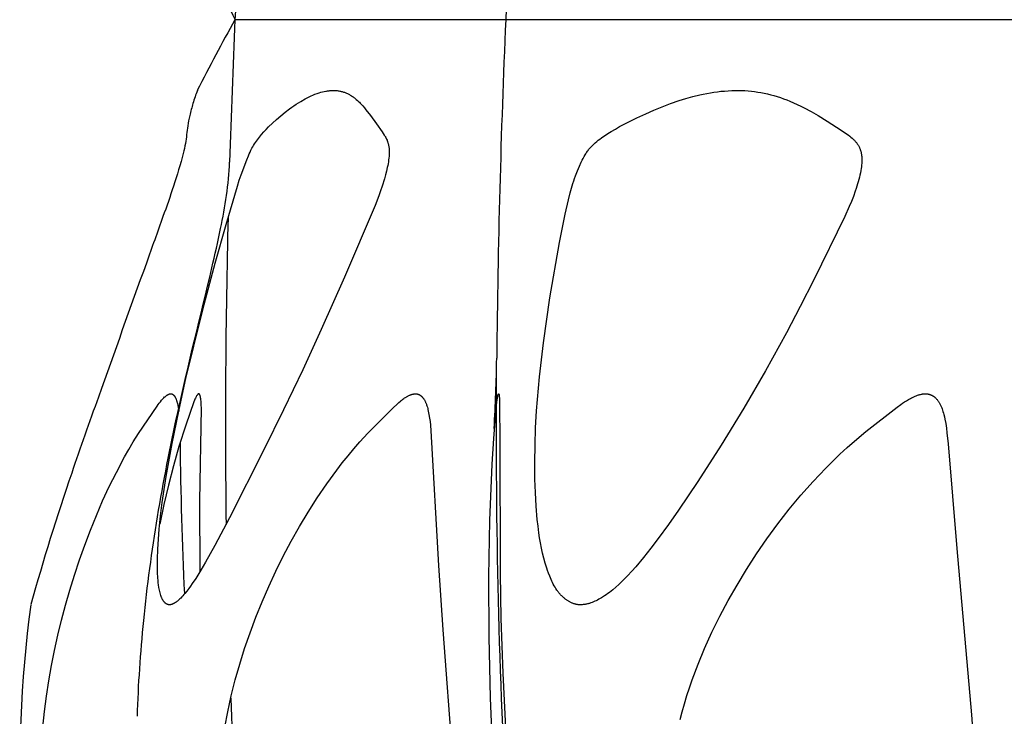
# Model space of a CAD drawing. Header units: millimetres. Extents: x 1250 to 1725, y 0 to 1655.
# Tile 136 of 256: x 1250 to 1276, y 1217 to 1235. Entities that reach past the tile are written whole.
import ezdxf

# ---------------------------------------------------------------- set-up
doc = ezdxf.new("R2010")
doc.units = ezdxf.units.MM
doc.header["$MEASUREMENT"] = 0
doc.layers.add('Crea2D$visibili$tangenti', color=7, linetype='Continuous', true_color=0x000000)

msp = doc.modelspace()

# ---------------------------------------------------------------- linework, layer by layer
at = {"layer": 'Crea2D$visibili$tangenti'}
for p, q in [((1255.618, 1234.666), (1262.667, 1234.666)), ((1262.667, 1234.666), (1276.55, 1234.666)), ((1262.426, 1224.726), (1262.431, 1225.578))]:
    msp.add_line(p, q, dxfattribs=at)
for points in [[(1253.912, 1219.42), (1253.907, 1219.42), (1253.902, 1219.42), (1253.897, 1219.421), (1253.893, 1219.421), (1253.888, 1219.422), (1253.884, 1219.423), (1253.879, 1219.424), (1253.875, 1219.425), (1253.87, 1219.426), (1253.866, 1219.428), (1253.862, 1219.429), (1253.857, 1219.431), (1253.853, 1219.433), (1253.849, 1219.435), (1253.845, 1219.437), (1253.841, 1219.439), (1253.837, 1219.441), (1253.833, 1219.444), (1253.829, 1219.446), (1253.825, 1219.449), (1253.821, 1219.451), (1253.817, 1219.454), (1253.813, 1219.457), (1253.81, 1219.46), (1253.806, 1219.463), (1253.803, 1219.466), (1253.799, 1219.469), (1253.796, 1219.472), (1253.789, 1219.479), (1253.782, 1219.485), (1253.778, 1219.49), (1253.774, 1219.495), (1253.77, 1219.499), (1253.766, 1219.504), (1253.762, 1219.509), (1253.758, 1219.514), (1253.755, 1219.519), (1253.751, 1219.524), (1253.744, 1219.535), (1253.738, 1219.546), (1253.732, 1219.556), (1253.726, 1219.568), (1253.72, 1219.579), (1253.715, 1219.59), (1253.71, 1219.602), (1253.705, 1219.613), (1253.696, 1219.637), (1253.688, 1219.661), (1253.677, 1219.695), (1253.667, 1219.729), (1253.659, 1219.764), (1253.651, 1219.798), (1253.644, 1219.833), (1253.637, 1219.868), (1253.627, 1219.938), (1253.62, 1219.989), (1253.615, 1220.039), (1253.607, 1220.142), (1253.602, 1220.244), (1253.599, 1220.346), (1253.597, 1220.478), (1253.598, 1220.609), (1253.607, 1220.871), (1253.623, 1221.133), (1253.646, 1221.395), (1253.682, 1221.739), (1253.725, 1222.082), (1253.828, 1222.765), (1253.98, 1223.619), (1254.152, 1224.469), (1254.341, 1225.316), (1254.544, 1226.16), (1254.819, 1227.241), (1255.106, 1228.32), (1255.386, 1229.329), (1255.684, 1230.332), (1255.73, 1230.48), (1255.78, 1230.625), (1255.925, 1231.016), (1255.966, 1231.117), (1255.988, 1231.167), (1256.011, 1231.217), (1256.034, 1231.266), (1256.059, 1231.314), (1256.081, 1231.352), (1256.103, 1231.39), (1256.126, 1231.427), (1256.151, 1231.464), (1256.175, 1231.501), (1256.201, 1231.536), (1256.228, 1231.572), (1256.255, 1231.606), (1256.311, 1231.675), (1256.369, 1231.741), (1256.429, 1231.806), (1256.491, 1231.87), (1256.594, 1231.971), (1256.7, 1232.069), (1256.809, 1232.163), (1256.921, 1232.253), (1257.036, 1232.34), (1257.095, 1232.382), (1257.154, 1232.422), (1257.214, 1232.462), (1257.275, 1232.501), (1257.336, 1232.538), (1257.448, 1232.602), (1257.497, 1232.629), (1257.547, 1232.654), (1257.598, 1232.679), (1257.649, 1232.702), (1257.701, 1232.723), (1257.754, 1232.743), (1257.781, 1232.752), (1257.808, 1232.761), (1257.85, 1232.773), (1257.893, 1232.785), (1257.936, 1232.794), (1257.98, 1232.803), (1258.002, 1232.806), (1258.023, 1232.81), (1258.045, 1232.813), (1258.067, 1232.815), (1258.089, 1232.817), (1258.111, 1232.819), (1258.133, 1232.82), (1258.155, 1232.821), (1258.177, 1232.821), (1258.199, 1232.821), (1258.22, 1232.82), (1258.24, 1232.819), (1258.261, 1232.818), (1258.282, 1232.816), (1258.303, 1232.813), (1258.324, 1232.81), (1258.344, 1232.807), (1258.365, 1232.803), (1258.385, 1232.798), (1258.406, 1232.793), (1258.426, 1232.787), (1258.446, 1232.781), (1258.466, 1232.774), (1258.485, 1232.767), (1258.505, 1232.759), (1258.524, 1232.751), (1258.544, 1232.742), (1258.563, 1232.732), (1258.582, 1232.722), (1258.601, 1232.712), (1258.62, 1232.701), (1258.638, 1232.69), (1258.656, 1232.678), (1258.674, 1232.666), (1258.692, 1232.654), (1258.709, 1232.641), (1258.726, 1232.628), (1258.743, 1232.615), (1258.777, 1232.587), (1258.809, 1232.558), (1258.833, 1232.536), (1258.856, 1232.514), (1258.879, 1232.491), (1258.902, 1232.467), (1258.945, 1232.419), (1258.988, 1232.37), (1259.029, 1232.32), (1259.149, 1232.166), (1259.303, 1231.956), (1259.452, 1231.742), (1259.479, 1231.701), (1259.505, 1231.66), (1259.518, 1231.639), (1259.53, 1231.618), (1259.542, 1231.596), (1259.553, 1231.574), (1259.566, 1231.549), (1259.577, 1231.523), (1259.582, 1231.509), (1259.588, 1231.496), (1259.592, 1231.483), (1259.597, 1231.469), (1259.601, 1231.456), (1259.606, 1231.442), (1259.609, 1231.429), (1259.613, 1231.415), (1259.616, 1231.401), (1259.619, 1231.387), (1259.622, 1231.374), (1259.625, 1231.36), (1259.627, 1231.344), (1259.629, 1231.329), (1259.631, 1231.313), (1259.632, 1231.298), (1259.634, 1231.282), (1259.634, 1231.267), (1259.635, 1231.235), (1259.635, 1231.204), (1259.634, 1231.173), (1259.633, 1231.141), (1259.63, 1231.11), (1259.625, 1231.06), (1259.619, 1231.01), (1259.612, 1230.961), (1259.604, 1230.912), (1259.594, 1230.863), (1259.584, 1230.814), (1259.561, 1230.716), (1259.536, 1230.619), (1259.508, 1230.523), (1259.449, 1230.332), (1259.407, 1230.204), (1259.362, 1230.076), (1259.267, 1229.824), (1258.47, 1227.956), (1257.866, 1226.593), (1257.381, 1225.541), (1256.883, 1224.496), (1256.373, 1223.456), (1255.479, 1221.689), (1255.094, 1220.963), (1254.853, 1220.532), (1254.727, 1220.319), (1254.596, 1220.109), (1254.507, 1219.974), (1254.461, 1219.908), (1254.413, 1219.842), (1254.364, 1219.778), (1254.312, 1219.716), (1254.286, 1219.685), (1254.259, 1219.655), (1254.232, 1219.625), (1254.204, 1219.596), (1254.185, 1219.577), (1254.167, 1219.559), (1254.147, 1219.542), (1254.128, 1219.525), (1254.118, 1219.516), (1254.108, 1219.508), (1254.097, 1219.5), (1254.087, 1219.493), (1254.076, 1219.485), (1254.065, 1219.478), (1254.054, 1219.471), (1254.043, 1219.464), (1254.036, 1219.46), (1254.028, 1219.456), (1254.02, 1219.452), (1254.012, 1219.448), (1254.004, 1219.444), (1253.996, 1219.441), (1253.988, 1219.438), (1253.98, 1219.435), (1253.971, 1219.432), (1253.963, 1219.429), (1253.955, 1219.427), (1253.946, 1219.425), (1253.938, 1219.423), (1253.933, 1219.422), (1253.929, 1219.422), (1253.925, 1219.421), (1253.92, 1219.421), (1253.916, 1219.42)], [(1264.623, 1219.42), (1264.606, 1219.42), (1264.588, 1219.42), (1264.572, 1219.421), (1264.555, 1219.423), (1264.538, 1219.425), (1264.521, 1219.428), (1264.505, 1219.431), (1264.489, 1219.435), (1264.473, 1219.439), (1264.457, 1219.443), (1264.441, 1219.448), (1264.425, 1219.454), (1264.409, 1219.459), (1264.394, 1219.466), (1264.378, 1219.472), (1264.363, 1219.479), (1264.348, 1219.487), (1264.333, 1219.494), (1264.319, 1219.503), (1264.304, 1219.511), (1264.29, 1219.52), (1264.276, 1219.529), (1264.262, 1219.538), (1264.248, 1219.548), (1264.234, 1219.558), (1264.221, 1219.568), (1264.208, 1219.578), (1264.195, 1219.589), (1264.182, 1219.6), (1264.169, 1219.611), (1264.145, 1219.634), (1264.128, 1219.65), (1264.113, 1219.666), (1264.097, 1219.682), (1264.082, 1219.699), (1264.068, 1219.716), (1264.054, 1219.733), (1264.04, 1219.75), (1264.026, 1219.768), (1264.013, 1219.786), (1264, 1219.804), (1263.975, 1219.841), (1263.951, 1219.879), (1263.928, 1219.918), (1263.907, 1219.957), (1263.886, 1219.998), (1263.866, 1220.038), (1263.848, 1220.079), (1263.829, 1220.121), (1263.812, 1220.163), (1263.78, 1220.247), (1263.757, 1220.311), (1263.735, 1220.376), (1263.695, 1220.505), (1263.659, 1220.635), (1263.627, 1220.766), (1263.599, 1220.898), (1263.574, 1221.031), (1263.551, 1221.164), (1263.532, 1221.298), (1263.509, 1221.471), (1263.489, 1221.645), (1263.459, 1221.993), (1263.439, 1222.343), (1263.428, 1222.693), (1263.424, 1223.138), (1263.431, 1223.583), (1263.447, 1224.028), (1263.472, 1224.472), (1263.547, 1225.359), (1263.649, 1226.243), (1263.818, 1227.417), (1264.07, 1228.861), (1264.214, 1229.601), (1264.299, 1229.968), (1264.346, 1230.151), (1264.417, 1230.399), (1264.438, 1230.466), (1264.46, 1230.531), (1264.483, 1230.596), (1264.532, 1230.724), (1264.585, 1230.851), (1264.631, 1230.952), (1264.655, 1231.002), (1264.681, 1231.051), (1264.707, 1231.1), (1264.735, 1231.147), (1264.75, 1231.171), (1264.765, 1231.194), (1264.781, 1231.216), (1264.796, 1231.239), (1264.811, 1231.259), (1264.827, 1231.279), (1264.843, 1231.298), (1264.859, 1231.317), (1264.875, 1231.336), (1264.892, 1231.355), (1264.927, 1231.391), (1264.963, 1231.426), (1265, 1231.46), (1265.038, 1231.492), (1265.077, 1231.524), (1265.116, 1231.555), (1265.157, 1231.585), (1265.198, 1231.615), (1265.24, 1231.643), (1265.325, 1231.699), (1265.412, 1231.752), (1265.522, 1231.817), (1265.632, 1231.879), (1265.856, 1231.997), (1266.083, 1232.109), (1266.313, 1232.215), (1266.527, 1232.309), (1266.743, 1232.399), (1266.961, 1232.482), (1267.182, 1232.559), (1267.36, 1232.615), (1267.54, 1232.665), (1267.721, 1232.709), (1267.812, 1232.728), (1267.904, 1232.746), (1267.995, 1232.762), (1268.087, 1232.776), (1268.18, 1232.788), (1268.272, 1232.799), (1268.365, 1232.807), (1268.458, 1232.814), (1268.551, 1232.818), (1268.644, 1232.821), (1268.687, 1232.821), (1268.73, 1232.821), (1268.814, 1232.819), (1268.897, 1232.816), (1268.981, 1232.81), (1269.065, 1232.802), (1269.148, 1232.793), (1269.231, 1232.781), (1269.314, 1232.767), (1269.396, 1232.751), (1269.482, 1232.731), (1269.567, 1232.71), (1269.652, 1232.687), (1269.736, 1232.661), (1269.82, 1232.634), (1269.902, 1232.604), (1269.985, 1232.573), (1270.066, 1232.54), (1270.161, 1232.5), (1270.254, 1232.457), (1270.347, 1232.412), (1270.439, 1232.366), (1270.62, 1232.269), (1270.799, 1232.166), (1271.041, 1232.02), (1271.28, 1231.868), (1271.455, 1231.753), (1271.54, 1231.692), (1271.582, 1231.661), (1271.624, 1231.629), (1271.655, 1231.603), (1271.686, 1231.577), (1271.716, 1231.55), (1271.73, 1231.536), (1271.745, 1231.522), (1271.758, 1231.507), (1271.772, 1231.493), (1271.785, 1231.477), (1271.798, 1231.462), (1271.81, 1231.446), (1271.822, 1231.43), (1271.833, 1231.414), (1271.844, 1231.397), (1271.852, 1231.383), (1271.86, 1231.368), (1271.868, 1231.354), (1271.875, 1231.339), (1271.882, 1231.323), (1271.888, 1231.308), (1271.894, 1231.292), (1271.9, 1231.277), (1271.905, 1231.261), (1271.91, 1231.245), (1271.915, 1231.228), (1271.919, 1231.212), (1271.923, 1231.196), (1271.926, 1231.179), (1271.929, 1231.163), (1271.932, 1231.146), (1271.935, 1231.124), (1271.937, 1231.102), (1271.939, 1231.08), (1271.94, 1231.058), (1271.941, 1231.035), (1271.942, 1231.013), (1271.941, 1230.991), (1271.941, 1230.968), (1271.94, 1230.946), (1271.938, 1230.924), (1271.934, 1230.879), (1271.929, 1230.835), (1271.923, 1230.791), (1271.914, 1230.732), (1271.903, 1230.674), (1271.891, 1230.617), (1271.877, 1230.559), (1271.863, 1230.502), (1271.847, 1230.445), (1271.83, 1230.389), (1271.813, 1230.332), (1271.791, 1230.264), (1271.769, 1230.196), (1271.72, 1230.062), (1271.668, 1229.929), (1271.613, 1229.797), (1271.496, 1229.538), (1270.69, 1227.886), (1270.338, 1227.194), (1269.977, 1226.507), (1269.432, 1225.52), (1268.866, 1224.545), (1268.278, 1223.583), (1267.669, 1222.634), (1267.165, 1221.883), (1266.905, 1221.513), (1266.639, 1221.148), (1266.45, 1220.898), (1266.255, 1220.652), (1266.053, 1220.411), (1265.949, 1220.294), (1265.842, 1220.179), (1265.767, 1220.102), (1265.691, 1220.026), (1265.613, 1219.951), (1265.534, 1219.879), (1265.452, 1219.81), (1265.41, 1219.776), (1265.367, 1219.744), (1265.324, 1219.712), (1265.28, 1219.68), (1265.236, 1219.65), (1265.191, 1219.621), (1265.158, 1219.601), (1265.125, 1219.581), (1265.092, 1219.563), (1265.058, 1219.545), (1265.024, 1219.527), (1264.99, 1219.511), (1264.955, 1219.496), (1264.92, 1219.482), (1264.884, 1219.469), (1264.866, 1219.463), (1264.848, 1219.457), (1264.83, 1219.452), (1264.811, 1219.447), (1264.793, 1219.443), (1264.774, 1219.438), (1264.756, 1219.435), (1264.737, 1219.431), (1264.718, 1219.428), (1264.699, 1219.426), (1264.68, 1219.424), (1264.661, 1219.422), (1264.642, 1219.421)]]:
    msp.add_lwpolyline(points, close=True, dxfattribs=at)
for points in [[(1250.612, 1216.233), (1250.656, 1216.638), (1250.708, 1217.039), (1250.77, 1217.438), (1250.841, 1217.836), (1250.92, 1218.233), (1251.007, 1218.628), (1251.103, 1219.021), (1251.207, 1219.412), (1251.318, 1219.801), (1251.439, 1220.196), (1251.569, 1220.588), (1251.706, 1220.977), (1251.853, 1221.364), (1252.008, 1221.746), (1252.172, 1222.125), (1252.345, 1222.5), (1252.529, 1222.87), (1252.742, 1223.272), (1252.855, 1223.47), (1252.971, 1223.665), (1253.109, 1223.882), (1253.592, 1224.598), (1253.619, 1224.637), (1253.647, 1224.675), (1253.675, 1224.712), (1253.705, 1224.748), (1253.721, 1224.766), (1253.737, 1224.783), (1253.753, 1224.8), (1253.769, 1224.817), (1253.787, 1224.835), (1253.797, 1224.843), (1253.806, 1224.851), (1253.816, 1224.859), (1253.826, 1224.867), (1253.836, 1224.874), (1253.841, 1224.878), (1253.846, 1224.881), (1253.851, 1224.885), (1253.857, 1224.888), (1253.862, 1224.891), (1253.867, 1224.894), (1253.873, 1224.897), (1253.878, 1224.9), (1253.884, 1224.902), (1253.89, 1224.905), (1253.895, 1224.907), (1253.901, 1224.909), (1253.907, 1224.911), (1253.913, 1224.913), (1253.919, 1224.914), (1253.925, 1224.916), (1253.931, 1224.917), (1253.938, 1224.918), (1253.941, 1224.918), (1253.945, 1224.918), (1253.946, 1224.918), (1253.948, 1224.918), (1253.95, 1224.918), (1253.952, 1224.918), (1253.953, 1224.918), (1253.955, 1224.918), (1253.957, 1224.918), (1253.958, 1224.918), (1253.96, 1224.918), (1253.962, 1224.917), (1253.964, 1224.917), (1253.965, 1224.917), (1253.967, 1224.916), (1253.969, 1224.916), (1253.97, 1224.916), (1253.972, 1224.915), (1253.974, 1224.915), (1253.975, 1224.914), (1253.977, 1224.914), (1253.979, 1224.913), (1253.98, 1224.912), (1253.982, 1224.912), (1253.984, 1224.911), (1253.985, 1224.91), (1253.987, 1224.91), (1253.989, 1224.909), (1253.992, 1224.907), (1253.995, 1224.905), (1253.998, 1224.904), (1254.002, 1224.901), (1254.005, 1224.899), (1254.008, 1224.897), (1254.011, 1224.895), (1254.014, 1224.892), (1254.017, 1224.889), (1254.02, 1224.886), (1254.024, 1224.883), (1254.027, 1224.88), (1254.03, 1224.877), (1254.033, 1224.873), (1254.036, 1224.87), (1254.039, 1224.866), (1254.042, 1224.862), (1254.045, 1224.858), (1254.047, 1224.854), (1254.05, 1224.849), (1254.053, 1224.845), (1254.056, 1224.84), (1254.059, 1224.835), (1254.064, 1224.825), (1254.07, 1224.815), (1254.075, 1224.804), (1254.08, 1224.792), (1254.085, 1224.78), (1254.09, 1224.767), (1254.094, 1224.753), (1254.099, 1224.739), (1254.103, 1224.725), (1254.108, 1224.71), (1254.112, 1224.695), (1254.119, 1224.663), (1254.129, 1224.617), (1254.137, 1224.568), (1254.145, 1224.517), (1254.152, 1224.464)], [(1254.714, 1220.297), (1254.702, 1222.133), (1254.742, 1224.547), (1254.74, 1224.634), (1254.737, 1224.678), (1254.734, 1224.722), (1254.729, 1224.765), (1254.726, 1224.787), (1254.723, 1224.809), (1254.719, 1224.83), (1254.717, 1224.841), (1254.715, 1224.852), (1254.712, 1224.863), (1254.71, 1224.868), (1254.709, 1224.873), (1254.707, 1224.878), (1254.705, 1224.884), (1254.703, 1224.889), (1254.701, 1224.894), (1254.7, 1224.896), (1254.699, 1224.899), (1254.697, 1224.901), (1254.697, 1224.902), (1254.696, 1224.903), (1254.695, 1224.904), (1254.695, 1224.905), (1254.694, 1224.907), (1254.693, 1224.908), (1254.693, 1224.909), (1254.692, 1224.909), (1254.692, 1224.91), (1254.691, 1224.91), (1254.691, 1224.91), (1254.691, 1224.911), (1254.69, 1224.911), (1254.69, 1224.912), (1254.689, 1224.912), (1254.689, 1224.913), (1254.688, 1224.913), (1254.688, 1224.913), (1254.687, 1224.914), (1254.687, 1224.914), (1254.686, 1224.914), (1254.686, 1224.915), (1254.685, 1224.915), (1254.685, 1224.915), (1254.684, 1224.916), (1254.684, 1224.916), (1254.683, 1224.916), (1254.683, 1224.916), (1254.682, 1224.917), (1254.681, 1224.917), (1254.681, 1224.917), (1254.68, 1224.917), (1254.68, 1224.917), (1254.679, 1224.918), (1254.678, 1224.918), (1254.678, 1224.918), (1254.677, 1224.918), (1254.676, 1224.918), (1254.676, 1224.918), (1254.675, 1224.918), (1254.674, 1224.918), (1254.673, 1224.918), (1254.673, 1224.918), (1254.672, 1224.918), (1254.671, 1224.918), (1254.67, 1224.918), (1254.669, 1224.917), (1254.668, 1224.917), (1254.667, 1224.917), (1254.666, 1224.916), (1254.665, 1224.916), (1254.664, 1224.915), (1254.663, 1224.915), (1254.662, 1224.914), (1254.661, 1224.914), (1254.66, 1224.913), (1254.659, 1224.913), (1254.658, 1224.912), (1254.657, 1224.912), (1254.656, 1224.911), (1254.655, 1224.91), (1254.655, 1224.91), (1254.654, 1224.909), (1254.653, 1224.908), (1254.652, 1224.908), (1254.651, 1224.906), (1254.649, 1224.905), (1254.648, 1224.903), (1254.646, 1224.901), (1254.644, 1224.898), (1254.639, 1224.892), (1254.634, 1224.886), (1254.63, 1224.88), (1254.626, 1224.874), (1254.622, 1224.868), (1254.618, 1224.861), (1254.61, 1224.848), (1254.604, 1224.837), (1254.598, 1224.825), (1254.587, 1224.802), (1254.576, 1224.779), (1254.566, 1224.755), (1254.548, 1224.707), (1254.338, 1224.102), (1254.16, 1223.541), (1254.017, 1223.041), (1253.887, 1222.537), (1253.768, 1222.03), (1253.658, 1221.522)], [(1255.357, 1216.232), (1255.431, 1216.635), (1255.521, 1217.052), (1255.624, 1217.466), (1255.74, 1217.877), (1255.868, 1218.284), (1256.009, 1218.693), (1256.161, 1219.098), (1256.324, 1219.499), (1256.497, 1219.896), (1256.681, 1220.295), (1256.876, 1220.689), (1257.081, 1221.078), (1257.296, 1221.461), (1257.522, 1221.838), (1257.759, 1222.208), (1258.007, 1222.571), (1258.266, 1222.926), (1258.412, 1223.115), (1258.561, 1223.301), (1258.715, 1223.484), (1258.872, 1223.663), (1259.081, 1223.889), (1259.73, 1224.543), (1259.847, 1224.657), (1259.887, 1224.693), (1259.928, 1224.729), (1259.949, 1224.746), (1259.97, 1224.763), (1259.992, 1224.779), (1260.014, 1224.795), (1260.036, 1224.81), (1260.059, 1224.825), (1260.073, 1224.834), (1260.088, 1224.842), (1260.102, 1224.851), (1260.117, 1224.859), (1260.131, 1224.866), (1260.146, 1224.873), (1260.161, 1224.88), (1260.176, 1224.886), (1260.192, 1224.892), (1260.207, 1224.898), (1260.223, 1224.903), (1260.231, 1224.905), (1260.239, 1224.907), (1260.247, 1224.909), (1260.255, 1224.911), (1260.263, 1224.912), (1260.271, 1224.914), (1260.279, 1224.915), (1260.287, 1224.916), (1260.295, 1224.917), (1260.303, 1224.918), (1260.308, 1224.918), (1260.313, 1224.919), (1260.318, 1224.919), (1260.323, 1224.919), (1260.328, 1224.919), (1260.333, 1224.918), (1260.338, 1224.918), (1260.343, 1224.918), (1260.348, 1224.917), (1260.352, 1224.916), (1260.357, 1224.915), (1260.362, 1224.914), (1260.367, 1224.913), (1260.372, 1224.912), (1260.376, 1224.911), (1260.381, 1224.909), (1260.386, 1224.908), (1260.39, 1224.906), (1260.395, 1224.904), (1260.4, 1224.903), (1260.404, 1224.901), (1260.409, 1224.899), (1260.413, 1224.897), (1260.418, 1224.894), (1260.422, 1224.892), (1260.426, 1224.89), (1260.431, 1224.887), (1260.435, 1224.885), (1260.439, 1224.882), (1260.443, 1224.879), (1260.447, 1224.877), (1260.451, 1224.874), (1260.456, 1224.87), (1260.461, 1224.867), (1260.465, 1224.863), (1260.47, 1224.859), (1260.474, 1224.855), (1260.479, 1224.851), (1260.483, 1224.847), (1260.487, 1224.843), (1260.491, 1224.839), (1260.495, 1224.834), (1260.503, 1224.826), (1260.511, 1224.816), (1260.518, 1224.807), (1260.525, 1224.797), (1260.532, 1224.788), (1260.539, 1224.778), (1260.545, 1224.767), (1260.551, 1224.757), (1260.557, 1224.747), (1260.563, 1224.736), (1260.568, 1224.725), (1260.575, 1224.71), (1260.582, 1224.695), (1260.589, 1224.68), (1260.595, 1224.664), (1260.601, 1224.649), (1260.607, 1224.633), (1260.617, 1224.601), (1260.627, 1224.569), (1260.635, 1224.537), (1260.643, 1224.505), (1260.66, 1224.426), (1260.669, 1224.38), (1260.684, 1224.287), (1260.696, 1224.194), (1260.707, 1224.1), (1260.72, 1223.953), (1260.915, 1220.446), (1261.03, 1218.77), (1261.28, 1215.42)], [(1262.331, 1215.519), (1262.274, 1216.994), (1262.237, 1218.575), (1262.23, 1220.156), (1262.254, 1221.619), (1262.313, 1223.081), (1262.354, 1223.754), (1262.407, 1224.427), (1262.425, 1224.614), (1262.436, 1224.707), (1262.45, 1224.8), (1262.458, 1224.845), (1262.462, 1224.867), (1262.465, 1224.878), (1262.468, 1224.889), (1262.469, 1224.895), (1262.47, 1224.898), (1262.471, 1224.901), (1262.472, 1224.904), (1262.473, 1224.907), (1262.474, 1224.908), (1262.475, 1224.909), (1262.475, 1224.911), (1262.476, 1224.912), (1262.477, 1224.913), (1262.477, 1224.914), (1262.477, 1224.914), (1262.477, 1224.915), (1262.477, 1224.915), (1262.478, 1224.915), (1262.478, 1224.915), (1262.478, 1224.916), (1262.478, 1224.916), (1262.478, 1224.916), (1262.479, 1224.916), (1262.479, 1224.916), (1262.479, 1224.916), (1262.479, 1224.917), (1262.479, 1224.917), (1262.479, 1224.917), (1262.479, 1224.917), (1262.479, 1224.917), (1262.479, 1224.917), (1262.48, 1224.917), (1262.48, 1224.917), (1262.48, 1224.917), (1262.48, 1224.917), (1262.48, 1224.918), (1262.48, 1224.918), (1262.48, 1224.918), (1262.48, 1224.918), (1262.481, 1224.918), (1262.481, 1224.918), (1262.481, 1224.918), (1262.481, 1224.918), (1262.481, 1224.918), (1262.481, 1224.918), (1262.482, 1224.918), (1262.482, 1224.918), (1262.482, 1224.918), (1262.482, 1224.918), (1262.482, 1224.918), (1262.482, 1224.918), (1262.483, 1224.918), (1262.483, 1224.918), (1262.483, 1224.918), (1262.483, 1224.918), (1262.483, 1224.918), (1262.483, 1224.918), (1262.484, 1224.918), (1262.484, 1224.918), (1262.484, 1224.918), (1262.485, 1224.917), (1262.485, 1224.917), (1262.485, 1224.916), (1262.486, 1224.916), (1262.486, 1224.916), (1262.487, 1224.915), (1262.487, 1224.915), (1262.487, 1224.914), (1262.487, 1224.914), (1262.488, 1224.913), (1262.488, 1224.913), (1262.488, 1224.912), (1262.489, 1224.912), (1262.489, 1224.911), (1262.489, 1224.911), (1262.489, 1224.91), (1262.489, 1224.91), (1262.49, 1224.909), (1262.49, 1224.908), (1262.49, 1224.907), (1262.491, 1224.906), (1262.492, 1224.902), (1262.493, 1224.897), (1262.494, 1224.892), (1262.496, 1224.882), (1262.497, 1224.872), (1262.498, 1224.861), (1262.5, 1224.842), (1262.502, 1224.824), (1262.504, 1224.786), (1262.509, 1224.581), (1262.517, 1223.744), (1262.525, 1220.233), (1262.544, 1219.063), (1262.592, 1217.637), (1262.661, 1216.212)], [(1267.208, 1216.434), (1267.26, 1216.634), (1267.32, 1216.844), (1267.384, 1217.053), (1267.451, 1217.261), (1267.523, 1217.468), (1267.677, 1217.877), (1267.846, 1218.281), (1268.038, 1218.704), (1268.243, 1219.12), (1268.461, 1219.53), (1268.69, 1219.934), (1268.938, 1220.344), (1269.198, 1220.747), (1269.468, 1221.143), (1269.751, 1221.529), (1270.045, 1221.908), (1270.351, 1222.276), (1270.669, 1222.635), (1270.999, 1222.983), (1271.182, 1223.165), (1271.367, 1223.343), (1271.557, 1223.518), (1271.751, 1223.687), (1272.047, 1223.932), (1272.857, 1224.568), (1272.953, 1224.638), (1273.001, 1224.672), (1273.051, 1224.706), (1273.101, 1224.737), (1273.152, 1224.768), (1273.204, 1224.797), (1273.23, 1224.811), (1273.256, 1224.824), (1273.294, 1224.842), (1273.313, 1224.851), (1273.332, 1224.859), (1273.352, 1224.867), (1273.371, 1224.875), (1273.391, 1224.882), (1273.411, 1224.888), (1273.431, 1224.894), (1273.451, 1224.899), (1273.471, 1224.904), (1273.492, 1224.908), (1273.512, 1224.912), (1273.523, 1224.913), (1273.533, 1224.915), (1273.543, 1224.916), (1273.554, 1224.917), (1273.564, 1224.918), (1273.575, 1224.918), (1273.582, 1224.918), (1273.589, 1224.919), (1273.596, 1224.919), (1273.604, 1224.919), (1273.611, 1224.919), (1273.618, 1224.918), (1273.625, 1224.918), (1273.632, 1224.917), (1273.639, 1224.916), (1273.646, 1224.915), (1273.653, 1224.914), (1273.66, 1224.913), (1273.667, 1224.912), (1273.674, 1224.91), (1273.681, 1224.909), (1273.688, 1224.907), (1273.695, 1224.905), (1273.702, 1224.903), (1273.709, 1224.901), (1273.716, 1224.899), (1273.722, 1224.896), (1273.729, 1224.894), (1273.736, 1224.891), (1273.742, 1224.888), (1273.749, 1224.885), (1273.755, 1224.882), (1273.762, 1224.879), (1273.768, 1224.876), (1273.774, 1224.873), (1273.781, 1224.869), (1273.787, 1224.866), (1273.793, 1224.862), (1273.8, 1224.858), (1273.806, 1224.853), (1273.813, 1224.849), (1273.819, 1224.844), (1273.825, 1224.839), (1273.831, 1224.835), (1273.837, 1224.83), (1273.843, 1224.824), (1273.849, 1224.819), (1273.855, 1224.814), (1273.867, 1224.803), (1273.878, 1224.792), (1273.888, 1224.78), (1273.899, 1224.768), (1273.909, 1224.755), (1273.918, 1224.743), (1273.928, 1224.73), (1273.937, 1224.717), (1273.945, 1224.703), (1273.954, 1224.69), (1273.962, 1224.676), (1273.972, 1224.658), (1273.981, 1224.64), (1273.99, 1224.622), (1273.998, 1224.604), (1274.006, 1224.586), (1274.014, 1224.567), (1274.021, 1224.548), (1274.028, 1224.529), (1274.041, 1224.491), (1274.053, 1224.453), (1274.064, 1224.414), (1274.074, 1224.375), (1274.088, 1224.317), (1274.101, 1224.258), (1274.123, 1224.141), (1274.141, 1224.023), (1274.157, 1223.905), (1274.188, 1223.618), (1274.41, 1220.885), (1274.793, 1216.55), (1274.9, 1215.148)]]:
    msp.add_lwpolyline(points, dxfattribs=at)
for centre, radius, start, end in [((1583.14, 1219.92), 320.813, 175.81249, 177.3655), ((1546.536, 1220.992), 291.239, 176.5855, 177.30902), ((1303.373, 1256.528), 52.521, 202.3744, 204.5991), ((1304.155, 1207.689), 55.53, 150.9347, 153.0906), ((1540.724, 1222.145), 285.381, 177.48549, 178.23057), ((1522.678, 1223.352), 260.257, 177.50863, 179.45161), ((1462.751, 1224.138), 207.381, 178.51422, 180.726), ((1223.292, 1226.399), 39.145, 356.5118, 359.1864), ((1353.742, 1224.508), 99.557, 180.49861, 182.76691), ((1281.531, 1215.163), 31.518, 172.2374, 194.0977), ((1395.101, 1222.542), 139.704, 182.27725, 185.45542)]:
    msp.add_arc(centre, radius, start, end, dxfattribs=at)
for points, knots in [([(1254.638, 1232.821), (1254.597, 1232.709), (1254.523, 1232.494), (1254.441, 1232.185), (1254.373, 1231.838), (1254.345, 1231.504), (1254.227, 1230.98), (1254.108, 1230.613), (1254.018, 1230.332), (1253.931, 1230.064), (1253.695, 1229.396), (1253.036, 1227.565), (1252.241, 1225.339), (1251.191, 1222.388), (1250.623, 1220.579), (1250.303, 1219.428)], [0, 0, 0, 0, 0.355273, 0.684076, 0.957968, 1.416165, 1.684233, 2.570342, 2.570342, 2.570342, 3.414585, 4.697858, 8.405617, 10.508295, 14.092311, 14.092311, 14.092311, 14.092311]), ([(1253.076, 1216.515), (1253.089, 1216.928), (1253.132, 1217.76), (1253.274, 1219.497), (1253.579, 1221.729), (1254.174, 1224.795), (1254.808, 1227.28), (1255.304, 1229.448), (1255.456, 1230.373), (1255.479, 1230.957)], [0, 0, 0, 0, 1.239711, 2.498783, 5.22744, 7.995071, 11.865397, 12.917335, 14.669649, 14.669649, 14.669649, 14.669649])]:
    msp.add_open_spline(points, degree=3, knots=knots, dxfattribs=at)
msp.add_open_spline([(1264.069, 1201.344), (1262.823, 1209.033), (1262.404, 1216.854), (1262.426, 1224.664)], degree=3, dxfattribs=at)

doc.saveas('drawing.dxf')
